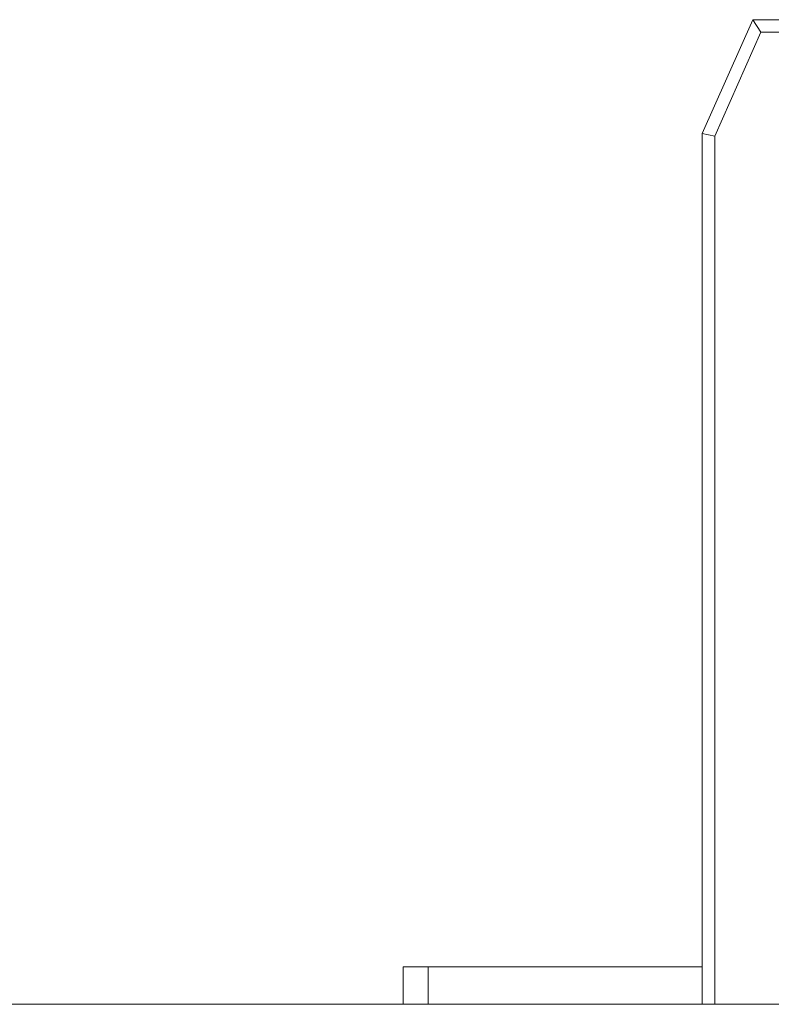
# Model space of a CAD drawing. Header units: inches. Extents: x -30 to 641, y 180 to 601.
# Tile 176 of 234: x 492.21 to 495.22, y 442.47 to 446.42. Entities that reach past the tile are written whole.
import ezdxf

# ---------------------------------------------------------------- set-up
doc = ezdxf.new("R2010")
doc.units = ezdxf.units.IN
doc.header["$MEASUREMENT"] = 0
doc.layers.add('1', color=7, linetype='Continuous')

# ---------------------------------------------------------------- blocks, each defined once
blk = doc.blocks.new('block 2075')
at = {"layer": '1', "color": 155, "lineweight": 18, "true_color": 0x4c7299}
blk.add_lwpolyline([(518.3403, 442.474), (409.4533, 442.474)], dxfattribs=at)
blk = doc.blocks.new('block 2089')
at = {"layer": '1', "color": 155, "lineweight": 18, "true_color": 0x4c7299}
blk.add_lwpolyline([(493.744, 442.624), (493.844, 442.624)], dxfattribs=at)
blk = doc.blocks.new('block 2149')
at = {"layer": '1', "color": 155, "lineweight": 18, "true_color": 0x4c7299}
blk.add_lwpolyline([(494.944, 442.624), (493.844, 442.624)], dxfattribs=at)
blk = doc.blocks.new('block 2224')
at = {"layer": '1', "color": 155, "lineweight": 18, "true_color": 0x4c7299}
blk.add_lwpolyline([(495.1468, 446.424), (498.1468, 446.424)], dxfattribs=at)
blk = doc.blocks.new('block 2226')
at = {"layer": '1', "color": 155, "lineweight": 13, "true_color": 0x4c7299}
blk.add_lwpolyline([(498.1235, 446.374), (495.1794, 446.374)], dxfattribs=at)
blk = doc.blocks.new('block 2227')
at = {"layer": '1', "color": 155, "lineweight": 18, "true_color": 0x4c7299}
blk.add_lwpolyline([(495.1468, 446.424), (495.1794, 446.374)], dxfattribs=at)
blk = doc.blocks.new('block 2234')
at = {"layer": '1', "color": 155, "lineweight": 18, "true_color": 0x4c7299}
blk.add_lwpolyline([(494.944, 445.967), (495.1468, 446.424)], dxfattribs=at)
blk = doc.blocks.new('block 2235')
at = {"layer": '1', "color": 155, "lineweight": 13, "true_color": 0x4c7299}
blk.add_lwpolyline([(495.1794, 446.374), (494.994, 445.9564)], dxfattribs=at)
blk = doc.blocks.new('block 2236')
at = {"layer": '1', "color": 155, "lineweight": 18, "true_color": 0x4c7299}
blk.add_lwpolyline([(494.944, 445.967), (494.994, 445.9564)], dxfattribs=at)
blk = doc.blocks.new('block 2398')
at = {"layer": '1', "color": 155, "lineweight": 18, "true_color": 0x4c7299}
blk.add_lwpolyline([(493.744, 442.474), (493.744, 442.624)], dxfattribs=at)
blk = doc.blocks.new('block 2399')
at = {"layer": '1', "color": 155, "lineweight": 13, "true_color": 0x4c7299}
blk.add_lwpolyline([(493.844, 442.624), (493.844, 442.474)], dxfattribs=at)
blk = doc.blocks.new('block 2443')
at = {"layer": '1', "color": 155, "lineweight": 18, "true_color": 0x4c7299}
blk.add_lwpolyline([(494.944, 442.474), (494.944, 445.967)], dxfattribs=at)
blk = doc.blocks.new('block 2444')
at = {"layer": '1', "color": 155, "lineweight": 13, "true_color": 0x4c7299}
blk.add_lwpolyline([(494.994, 445.9564), (494.994, 442.474)], dxfattribs=at)
blk = doc.blocks.new('block 2488')
at = {"layer": '1', "color": 18, "lineweight": 13, "true_color": 0x4c0000}
blk.add_lwpolyline([(518.3403, 442.474), (409.4533, 442.474)], dxfattribs=at)
blk = doc.blocks.new('block 2519')
at = {"layer": '1', "color": 18, "lineweight": 13, "true_color": 0x4c0000}
blk.add_lwpolyline([(518.3403, 442.474), (409.4533, 442.474)], dxfattribs=at)
blk = doc.blocks.new('block 2564')
at = {"layer": '1', "color": 18, "lineweight": 13, "true_color": 0x4c0000}
blk.add_lwpolyline([(398.1146, 442.474), (529.679, 442.474)], dxfattribs=at)
blk = doc.blocks.new('block 2609')
at = {"layer": '1', "color": 252, "lineweight": 13, "true_color": 0x848484}
blk.add_lwpolyline([(492.2627, 442.474), (492.6627, 442.474)], dxfattribs=at)
blk = doc.blocks.new('block 2615')
at = {"layer": '1', "color": 18, "lineweight": 13, "true_color": 0x4c0000}
blk.add_lwpolyline([(398.1146, 442.474), (529.679, 442.474)], dxfattribs=at)
blk = doc.blocks.new('block 2755')
at = {"layer": '1', "color": 252, "lineweight": 13, "true_color": 0x848484}
blk.add_lwpolyline([(492.2627, 442.474), (492.6627, 442.474)], dxfattribs=at)
blk = doc.blocks.new('block 7551')
at = {"layer": '1', "color": 18, "lineweight": 13, "true_color": 0x4c0000}
for points in [[(292.0396, 442.474), (329.4442, 442.474), (366.8489, 442.474), (385.5512, 442.474), (390.2268, 442.474), (392.5646, 442.474), (393.7804, 442.474), (397.7497, 442.474), (398.7628, 442.474), (401.1005, 442.474), (475.9098, 442.474), (513.3144, 442.474), (522.6656, 442.474), (527.3412, 442.474)], [(523.2629, 442.474), (522.3323, 442.474), (520.1363, 442.474), (517.0617, 442.474), (498.3594, 442.474), (423.5501, 442.474), (414.199, 442.474), (409.5234, 442.474), (408.6866, 442.474), (406.394, 442.474), (403.3208, 442.474), (398.6452, 442.474), (389.2941, 442.474), (351.8894, 442.474), (314.4848, 442.474), (295.7825, 442.474)]]:
    blk.add_lwpolyline(points, dxfattribs=at)
blk = doc.blocks.new('block 7824')
at = {"layer": '1', "color": 252, "lineweight": 13, "true_color": 0x848484}
blk.add_open_spline([(498.6226, 442.474), (498.4458, 442.474), (498.2691, 442.474), (498.0924, 442.474), (498.0566, 442.474), (498.0209, 442.474), (497.9852, 442.474), (497.0775, 442.474), (496.1699, 442.474), (495.2623, 442.474), (495.1657, 442.474), (495.0691, 442.474), (494.9725, 442.474), (495.0691, 442.474), (495.1657, 442.474), (495.2623, 442.474), (496.1699, 442.474), (497.0775, 442.474), (497.9852, 442.474), (498.0209, 442.474), (498.0566, 442.474), (498.0924, 442.474), (498.2691, 442.474), (498.4458, 442.474), (498.6226, 442.474), (498.4226, 442.474), (498.2226, 442.474), (498.0225, 442.474), (498.2226, 442.474), (498.4226, 442.474), (498.6226, 442.474)], degree=3, knots=[0, 0, 0, 0, 1, 1, 1, 2, 2, 2, 3, 3, 3, 4, 4, 4, 5, 5, 5, 6, 6, 6, 7, 7, 7, 8, 8, 8, 9, 9, 9, 10, 10, 10, 10], dxfattribs=at)
blk = doc.blocks.new('block 7825')
at = {"layer": '1', "color": 252, "lineweight": 13, "true_color": 0x848484}
blk.add_open_spline([(498.6226, 442.474), (498.4458, 442.474), (498.2691, 442.474), (498.0924, 442.474), (498.0566, 442.474), (498.0209, 442.474), (497.9852, 442.474), (497.0775, 442.474), (496.1699, 442.474), (495.2623, 442.474), (495.1657, 442.474), (495.0691, 442.474), (494.9725, 442.474), (495.0691, 442.474), (495.1657, 442.474), (495.2623, 442.474), (496.1699, 442.474), (497.0775, 442.474), (497.9852, 442.474), (498.0209, 442.474), (498.0566, 442.474), (498.0924, 442.474), (498.2691, 442.474), (498.4458, 442.474), (498.6226, 442.474), (498.4226, 442.474), (498.2226, 442.474), (498.0225, 442.474), (498.2226, 442.474), (498.4226, 442.474), (498.6226, 442.474)], degree=3, knots=[0, 0, 0, 0, 1, 1, 1, 2, 2, 2, 3, 3, 3, 4, 4, 4, 5, 5, 5, 6, 6, 6, 7, 7, 7, 8, 8, 8, 9, 9, 9, 10, 10, 10, 10], dxfattribs=at)
blk = doc.blocks.new('block 7826')
at = {"layer": '1', "color": 252, "lineweight": 13, "true_color": 0x848484}
blk.add_open_spline([(494.183, 442.474), (494.2795, 442.474), (494.376, 442.474), (494.4726, 442.474), (494.376, 442.474), (494.2795, 442.474), (494.183, 442.474), (493.942, 442.474), (493.701, 442.474), (493.46, 442.474), (493.4243, 442.474), (493.3886, 442.474), (493.3529, 442.474), (493.1761, 442.474), (492.9993, 442.474), (492.8225, 442.474), (493.0226, 442.474), (493.2226, 442.474), (493.4226, 442.474), (493.2226, 442.474), (493.0226, 442.474), (492.8225, 442.474), (492.9993, 442.474), (493.1761, 442.474), (493.3529, 442.474), (493.3886, 442.474), (493.4243, 442.474), (493.46, 442.474), (493.701, 442.474), (493.942, 442.474), (494.183, 442.474)], degree=3, knots=[0, 0, 0, 0, 1, 1, 1, 2, 2, 2, 3, 3, 3, 4, 4, 4, 5, 5, 5, 6, 6, 6, 7, 7, 7, 8, 8, 8, 9, 9, 9, 10, 10, 10, 10], dxfattribs=at)
blk = doc.blocks.new('block 7827')
at = {"layer": '1', "color": 252, "lineweight": 13, "true_color": 0x848484}
blk.add_open_spline([(494.183, 442.474), (494.2795, 442.474), (494.376, 442.474), (494.4726, 442.474), (494.376, 442.474), (494.2795, 442.474), (494.183, 442.474), (493.942, 442.474), (493.701, 442.474), (493.46, 442.474), (493.4243, 442.474), (493.3886, 442.474), (493.3529, 442.474), (493.1761, 442.474), (492.9993, 442.474), (492.8225, 442.474), (493.0226, 442.474), (493.2226, 442.474), (493.4226, 442.474), (493.2226, 442.474), (493.0226, 442.474), (492.8225, 442.474), (492.9993, 442.474), (493.1761, 442.474), (493.3529, 442.474), (493.3886, 442.474), (493.4243, 442.474), (493.46, 442.474), (493.701, 442.474), (493.942, 442.474), (494.183, 442.474)], degree=3, knots=[0, 0, 0, 0, 1, 1, 1, 2, 2, 2, 3, 3, 3, 4, 4, 4, 5, 5, 5, 6, 6, 6, 7, 7, 7, 8, 8, 8, 9, 9, 9, 10, 10, 10, 10], dxfattribs=at)
blk = doc.blocks.new('block 7842')
at = {"layer": '1', "color": 18, "lineweight": 13, "true_color": 0x4c0000}
blk.add_open_spline([(495.1026, 442.474), (496.8518, 442.474), (498.601, 442.474), (500.3502, 442.474), (499.7087, 442.474), (498.7706, 442.474), (497.7264, 442.474), (496.6821, 442.474), (495.744, 442.474), (495.1025, 442.474)], degree=3, knots=[0, 0, 0, 0, 1, 1, 1, 2, 2, 2, 3, 3, 3, 3], dxfattribs=at)
blk = doc.blocks.new('block 7843')
at = {"layer": '1', "color": 18, "lineweight": 13, "true_color": 0x4c0000}
blk.add_open_spline([(494.9681, 442.474), (495.6378, 442.474), (496.6252, 442.474), (497.7264, 442.474), (498.8275, 442.474), (499.8149, 442.474), (500.4847, 442.474), (500.4948, 442.474), (500.5001, 442.474), (500.5001, 442.474), (500.5001, 442.474), (500.469, 442.474), (500.4251, 442.474), (498.6259, 442.474), (496.8267, 442.474), (495.0276, 442.474), (494.9837, 442.474), (494.9526, 442.474), (494.9526, 442.474), (494.9526, 442.474), (494.9579, 442.474), (494.9681, 442.474)], degree=3, knots=[0, 0, 0, 0, 1, 1, 1, 2, 2, 2, 3, 3, 3, 4, 4, 4, 5, 5, 5, 6, 6, 6, 7, 7, 7, 7], dxfattribs=at)
blk = doc.blocks.new('block 7861')
at = {"layer": '1', "color": 18, "lineweight": 13, "true_color": 0x4c0000}
blk.add_open_spline([(494.7801, 442.474), (494.6134, 442.474), (494.4467, 442.474), (494.28, 442.474), (494.4467, 442.474), (494.6134, 442.474), (494.78, 442.474), (494.9467, 442.474), (495.1134, 442.474), (495.28, 442.474), (495.4467, 442.474), (495.6134, 442.474), (495.7801, 442.474), (495.6134, 442.474), (495.4467, 442.474), (495.2801, 442.474), (495.1134, 442.474), (494.9467, 442.474), (494.7801, 442.474)], degree=3, knots=[0, 0, 0, 0, 1, 1, 1, 2, 2, 2, 3, 3, 3, 4, 4, 4, 5, 5, 5, 6, 6, 6, 6], dxfattribs=at)
blk = doc.blocks.new('block 7869')
at = {"layer": '1', "color": 18, "lineweight": 13, "true_color": 0x4c0000}
blk.add_open_spline([(494.464, 442.474), (494.3173, 442.474), (494.1706, 442.474), (494.024, 442.474), (494.1706, 442.474), (494.3173, 442.474), (494.464, 442.474)], degree=3, knots=[0, 0, 0, 0, 1, 1, 1, 2, 2, 2, 2], dxfattribs=at)
blk = doc.blocks.new('block 7876')
at = {"layer": '1', "color": 18, "lineweight": 13, "true_color": 0x4c0000}
blk.add_open_spline([(493.6196, 442.474), (493.2862, 442.474), (492.9529, 442.474), (492.6196, 442.474)], degree=3, dxfattribs=at)
blk = doc.blocks.new('block 7877')
at = {"layer": '1', "color": 18, "lineweight": 13, "true_color": 0x4c0000}
blk.add_open_spline([(492.6196, 442.474), (492.9529, 442.474), (493.2862, 442.474), (493.6196, 442.474)], degree=3, dxfattribs=at)
blk = doc.blocks.new('block 7882')
at = {"layer": '1', "color": 18, "lineweight": 13, "true_color": 0x4c0000}
blk.add_open_spline([(486.9696, 442.474), (488.9696, 442.474), (490.9696, 442.474), (492.9696, 442.474), (490.9696, 442.474), (488.9696, 442.474), (486.9695, 442.474)], degree=3, knots=[0, 0, 0, 0, 1, 1, 1, 2, 2, 2, 2], dxfattribs=at)
blk = doc.blocks.new('block 7883')
at = {"layer": '1', "color": 18, "lineweight": 13, "true_color": 0x4c0000}
blk.add_open_spline([(486.9196, 442.474), (488.9529, 442.474), (490.9862, 442.474), (493.0196, 442.474), (490.9862, 442.474), (488.9529, 442.474), (486.9195, 442.474)], degree=3, knots=[0, 0, 0, 0, 1, 1, 1, 2, 2, 2, 2], dxfattribs=at)
blk = doc.blocks.new('block 7912')
at = {"layer": '1', "color": 18, "lineweight": 13, "true_color": 0x4c0000}
blk.add_open_spline([(495.1026, 442.474), (496.8518, 442.474), (498.601, 442.474), (500.3502, 442.474), (499.7087, 442.474), (498.7706, 442.474), (497.7264, 442.474), (496.6821, 442.474), (495.744, 442.474), (495.1025, 442.474)], degree=3, knots=[0, 0, 0, 0, 1, 1, 1, 2, 2, 2, 3, 3, 3, 3], dxfattribs=at)
blk = doc.blocks.new('block 7924')
at = {"layer": '1', "color": 18, "lineweight": 13, "true_color": 0x4c0000}
blk.add_open_spline([(494.9681, 442.474), (495.6378, 442.474), (496.6252, 442.474), (497.7264, 442.474), (498.8275, 442.474), (499.8149, 442.474), (500.4847, 442.474), (500.4948, 442.474), (500.5001, 442.474), (500.5001, 442.474), (500.5001, 442.474), (500.469, 442.474), (500.4251, 442.474), (498.6259, 442.474), (496.8267, 442.474), (495.0276, 442.474), (494.9837, 442.474), (494.9526, 442.474), (494.9526, 442.474), (494.9526, 442.474), (494.9579, 442.474), (494.9681, 442.474)], degree=3, knots=[0, 0, 0, 0, 1, 1, 1, 2, 2, 2, 3, 3, 3, 4, 4, 4, 5, 5, 5, 6, 6, 6, 7, 7, 7, 7], dxfattribs=at)
blk = doc.blocks.new('block 7968')
at = {"layer": '1', "color": 18, "lineweight": 13, "true_color": 0x4c0000}
blk.add_open_spline([(493.4696, 442.474), (493.1362, 442.474), (492.8029, 442.474), (492.4695, 442.474)], degree=3, dxfattribs=at)
blk = doc.blocks.new('block 7969')
at = {"layer": '1', "color": 18, "lineweight": 13, "true_color": 0x4c0000}
blk.add_open_spline([(492.4695, 442.474), (492.8029, 442.474), (493.1362, 442.474), (493.4696, 442.474)], degree=3, dxfattribs=at)
blk = doc.blocks.new('block 7970')
at = {"layer": '1', "color": 18, "lineweight": 13, "true_color": 0x4c0000}
blk.add_open_spline([(496.6196, 442.474), (495.4529, 442.474), (494.2862, 442.474), (493.1195, 442.474), (494.2862, 442.474), (495.4529, 442.474), (496.6196, 442.474)], degree=3, knots=[0, 0, 0, 0, 1, 1, 1, 2, 2, 2, 2], dxfattribs=at)
blk = doc.blocks.new('block 7971')
at = {"layer": '1', "color": 18, "lineweight": 13, "true_color": 0x4c0000}
blk.add_open_spline([(496.6696, 442.474), (495.4696, 442.474), (494.2696, 442.474), (493.0695, 442.474), (494.2696, 442.474), (495.4696, 442.474), (496.6696, 442.474)], degree=3, knots=[0, 0, 0, 0, 1, 1, 1, 2, 2, 2, 2], dxfattribs=at)
blk = doc.blocks.new('block 8202')
at = {"layer": '1', "color": 252, "lineweight": 13, "true_color": 0x848484}
blk.add_open_spline([(494.183, 442.474), (494.2795, 442.474), (494.376, 442.474), (494.4726, 442.474), (494.376, 442.474), (494.2795, 442.474), (494.183, 442.474), (493.942, 442.474), (493.701, 442.474), (493.46, 442.474), (493.4243, 442.474), (493.3886, 442.474), (493.3529, 442.474), (493.1761, 442.474), (492.9993, 442.474), (492.8225, 442.474), (493.0226, 442.474), (493.2226, 442.474), (493.4226, 442.474), (493.2226, 442.474), (493.0226, 442.474), (492.8225, 442.474), (492.9993, 442.474), (493.1761, 442.474), (493.3529, 442.474), (493.3886, 442.474), (493.4243, 442.474), (493.46, 442.474), (493.701, 442.474), (493.942, 442.474), (494.183, 442.474)], degree=3, knots=[0, 0, 0, 0, 1, 1, 1, 2, 2, 2, 3, 3, 3, 4, 4, 4, 5, 5, 5, 6, 6, 6, 7, 7, 7, 8, 8, 8, 9, 9, 9, 10, 10, 10, 10], dxfattribs=at)
blk = doc.blocks.new('block 8204')
at = {"layer": '1', "color": 252, "lineweight": 13, "true_color": 0x848484}
blk.add_open_spline([(494.183, 442.474), (494.2795, 442.474), (494.376, 442.474), (494.4726, 442.474), (494.376, 442.474), (494.2795, 442.474), (494.183, 442.474), (493.942, 442.474), (493.701, 442.474), (493.46, 442.474), (493.4243, 442.474), (493.3886, 442.474), (493.3529, 442.474), (493.1761, 442.474), (492.9993, 442.474), (492.8225, 442.474), (493.0226, 442.474), (493.2226, 442.474), (493.4226, 442.474), (493.2226, 442.474), (493.0226, 442.474), (492.8225, 442.474), (492.9993, 442.474), (493.1761, 442.474), (493.3529, 442.474), (493.3886, 442.474), (493.4243, 442.474), (493.46, 442.474), (493.701, 442.474), (493.942, 442.474), (494.183, 442.474)], degree=3, knots=[0, 0, 0, 0, 1, 1, 1, 2, 2, 2, 3, 3, 3, 4, 4, 4, 5, 5, 5, 6, 6, 6, 7, 7, 7, 8, 8, 8, 9, 9, 9, 10, 10, 10, 10], dxfattribs=at)
blk = doc.blocks.new('block 8205')
at = {"layer": '1', "color": 252, "lineweight": 13, "true_color": 0x848484}
blk.add_open_spline([(498.6226, 442.474), (498.4458, 442.474), (498.2691, 442.474), (498.0924, 442.474), (498.0566, 442.474), (498.0209, 442.474), (497.9852, 442.474), (497.0775, 442.474), (496.1699, 442.474), (495.2623, 442.474), (495.1657, 442.474), (495.0691, 442.474), (494.9725, 442.474), (495.0691, 442.474), (495.1657, 442.474), (495.2623, 442.474), (496.1699, 442.474), (497.0775, 442.474), (497.9852, 442.474), (498.0209, 442.474), (498.0566, 442.474), (498.0924, 442.474), (498.2691, 442.474), (498.4458, 442.474), (498.6226, 442.474), (498.4226, 442.474), (498.2226, 442.474), (498.0225, 442.474), (498.2226, 442.474), (498.4226, 442.474), (498.6226, 442.474)], degree=3, knots=[0, 0, 0, 0, 1, 1, 1, 2, 2, 2, 3, 3, 3, 4, 4, 4, 5, 5, 5, 6, 6, 6, 7, 7, 7, 8, 8, 8, 9, 9, 9, 10, 10, 10, 10], dxfattribs=at)
blk = doc.blocks.new('block 8206')
at = {"layer": '1', "color": 252, "lineweight": 13, "true_color": 0x848484}
blk.add_open_spline([(498.6226, 442.474), (498.4458, 442.474), (498.2691, 442.474), (498.0924, 442.474), (498.0566, 442.474), (498.0209, 442.474), (497.9852, 442.474), (497.0775, 442.474), (496.1699, 442.474), (495.2623, 442.474), (495.1657, 442.474), (495.0691, 442.474), (494.9725, 442.474), (495.0691, 442.474), (495.1657, 442.474), (495.2623, 442.474), (496.1699, 442.474), (497.0775, 442.474), (497.9852, 442.474), (498.0209, 442.474), (498.0566, 442.474), (498.0924, 442.474), (498.2691, 442.474), (498.4458, 442.474), (498.6226, 442.474), (498.4226, 442.474), (498.2226, 442.474), (498.0225, 442.474), (498.2226, 442.474), (498.4226, 442.474), (498.6226, 442.474)], degree=3, knots=[0, 0, 0, 0, 1, 1, 1, 2, 2, 2, 3, 3, 3, 4, 4, 4, 5, 5, 5, 6, 6, 6, 7, 7, 7, 8, 8, 8, 9, 9, 9, 10, 10, 10, 10], dxfattribs=at)

msp = doc.modelspace()

# ---------------------------------------------------------------- block references
at = {"layer": '1'}
for name in ['block 2234', 'block 2224', 'block 2227', 'block 2235', 'block 2226', 'block 2236', 'block 2443', 'block 2444', 'block 2089', 'block 2398', 'block 2149', 'block 2399', 'block 7551', 'block 2564', 'block 2615', 'block 2075', 'block 2488', 'block 2519', 'block 7883', 'block 7882', 'block 2609', 'block 2755', 'block 7968', 'block 7969', 'block 7876', 'block 7877', 'block 7826', 'block 7827', 'block 8202', 'block 8204', 'block 7971', 'block 7970', 'block 7869', 'block 7861', 'block 7843', 'block 7924', 'block 7824', 'block 7825', 'block 8205', 'block 8206', 'block 7842', 'block 7912']:
    msp.add_blockref(name, (0, 0), dxfattribs=at)

doc.saveas('drawing.dxf')
